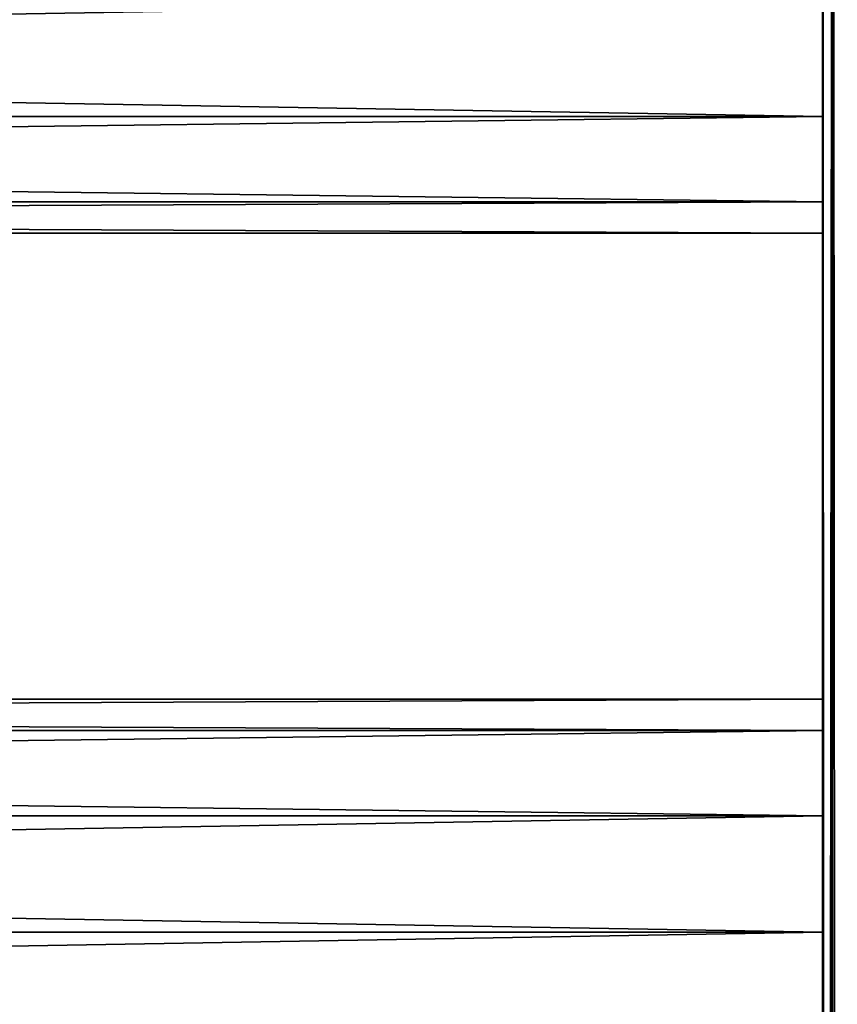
# Model space of a CAD drawing. Extents: x -200 to 200, y -832 to 754.
# Tile 254 of 256: x 122 to 161, y 635 to 681. Entities that reach past the tile are written whole.
import ezdxf

# ---------------------------------------------------------------- set-up
doc = ezdxf.new("R2010")
doc.units = 0
doc.header["$LTSCALE"] = 74.25
for name, color, linetype in [('740', 7, 'CONTINUOUS'), ('742', 7, 'CONTINUOUS'), ('743', 7, 'CONTINUOUS'), ('789', 7, 'CONTINUOUS'), ('792', 7, 'CONTINUOUS'), ('793', 7, 'CONTINUOUS')]:
    doc.layers.add(name, color=color, linetype=linetype)

msp = doc.modelspace()

# ---------------------------------------------------------------- linework, layer by layer
at = {"layer": '740', "color": 7, "linetype": 'CONTINUOUS'}
for points in [[(160, 682, 11), (-160, 682, 11), (-160, 676.5, 9.526), (160, 682, 11)], [(160, 682, -11), (160, 676.5, -9.526), (-160, 682, -11), (160, 682, -11)], [(-160, 682, -11), (160, 676.5, -9.526), (-160, 676.5, -9.526), (-160, 682, -11)], [(160, 676.5, 9.526), (160, 682, 11), (-160, 676.5, 9.526), (160, 676.5, 9.526)], [(160, 676.5, 9.526), (-160, 676.5, 9.526), (-160, 672.474, 5.5), (160, 676.5, 9.526)], [(160, 676.5, -9.526), (160, 672.474, -5.5), (-160, 676.5, -9.526), (160, 676.5, -9.526)], [(160, 672.474, 5.5), (160, 676.5, 9.526), (-160, 672.474, 5.5), (160, 672.474, 5.5)], [(160, 672.474, -5.5), (-160, 672.474, -5.5), (-160, 676.5, -9.526), (160, 672.474, -5.5)], [(160, 672.474, -5.5), (160, 671), (-160, 672.474, -5.5), (160, 672.474, -5.5)], [(160, 672.474, 5.5), (-160, 672.474, 5.5), (-160, 671), (160, 672.474, 5.5)], [(160, 671), (-160, 671), (-160, 672.474, -5.5), (160, 671)], [(160, 671), (160, 672.474, 5.5), (-160, 671), (160, 671)]]:
    msp.add_3dface(points, dxfattribs=at)
at = {"layer": '742', "color": 7, "linetype": 'CONTINUOUS'}
for points in [[(160, 638, 11), (-160, 638, 11), (-160, 632.5, 9.526), (160, 638, 11)], [(160, 638, -11), (160, 632.5, -9.526), (-160, 638, -11), (160, 638, -11)], [(-160, 638, -11), (160, 632.5, -9.526), (-160, 632.5, -9.526), (-160, 638, -11)], [(160, 632.5, 9.526), (160, 638, 11), (-160, 632.5, 9.526), (160, 632.5, 9.526)]]:
    msp.add_3dface(points, dxfattribs=at)
at = {"layer": '743', "color": 7, "linetype": 'CONTINUOUS'}
for points in [[(160, 647.526, -5.5), (-160, 647.526, -5.5), (-160, 649), (160, 647.526, -5.5)], [(160, 647.526, 5.5), (160, 649), (-160, 647.526, 5.5), (160, 647.526, 5.5)], [(160, 649), (160, 647.526, -5.5), (-160, 649), (160, 649)], [(160, 649), (-160, 649), (-160, 647.526, 5.5), (160, 649)], [(160, 643.5, -9.526), (-160, 643.5, -9.526), (-160, 647.526, -5.5), (160, 643.5, -9.526)], [(160, 643.5, 9.526), (160, 647.526, 5.5), (-160, 643.5, 9.526), (160, 643.5, 9.526)], [(160, 647.526, 5.5), (-160, 647.526, 5.5), (-160, 643.5, 9.526), (160, 647.526, 5.5)], [(160, 647.526, -5.5), (160, 643.5, -9.526), (-160, 647.526, -5.5), (160, 647.526, -5.5)], [(160, 638, 11), (160, 643.5, 9.526), (-160, 638, 11), (160, 638, 11)], [(160, 643.5, 9.526), (-160, 643.5, 9.526), (-160, 638, 11), (160, 643.5, 9.526)], [(160, 638, -11), (-160, 638, -11), (-160, 643.5, -9.526), (160, 638, -11)], [(160, 643.5, -9.526), (160, 638, -11), (-160, 643.5, -9.526), (160, 643.5, -9.526)]]:
    msp.add_3dface(points, dxfattribs=at)
at = {"layer": '789', "color": 7, "linetype": 'CONTINUOUS'}
for points in [[(160, 747.2, 11.5), (160, 330, 11), (160, -66, 11.5), (160, 747.2, 11.5)], [(160, 638, -11), (160, 747.2, -11.5), (160, 594, -11), (160, 638, -11)], [(160, 682, -11), (160, 747.2, -11.5), (160, 638, -11), (160, 682, -11)], [(160, 594, -11), (160, 747.2, -11.5), (160, 462, -11), (160, 594, -11)], [(160, 462, -11), (160, 747.2, -11.5), (160, 418, -11), (160, 462, -11)], [(160, 418, -11), (160, 747.2, -11.5), (160, 374, -11), (160, 418, -11)], [(160, 747.2, -11.5), (160, 154, -11.5), (160, 374, -11), (160, 747.2, -11.5)], [(160, 330, 11), (160, 747.2, 11.5), (160, 374, 11), (160, 330, 11)], [(160, 747.2, 11.5), (160, 638, 11), (160, 594, 11), (160, 747.2, 11.5)], [(160, 747.2, 11.5), (160, 682, 11), (160, 638, 11), (160, 747.2, 11.5)], [(160, 462, 11), (160, 747.2, 11.5), (160, 594, 11), (160, 462, 11)], [(160, 418, 11), (160, 747.2, 11.5), (160, 462, 11), (160, 418, 11)], [(160, 374, 11), (160, 747.2, 11.5), (160, 418, 11), (160, 374, 11)], [(160, 676.5, -9.526), (160, 682, -11), (160, 638, -11), (160, 676.5, -9.526)], [(160, 643.5, 9.526), (160, 682, 11), (160, 647.526, 5.5), (160, 643.5, 9.526)], [(160, 638, 11), (160, 682, 11), (160, 643.5, 9.526), (160, 638, 11)], [(160, 682, 11), (160, 676.5, 9.526), (160, 647.526, 5.5), (160, 682, 11)], [(160, 672.474, -5.5), (160, 676.5, -9.526), (160, 638, -11), (160, 672.474, -5.5)], [(160, 647.526, 5.5), (160, 676.5, 9.526), (160, 649), (160, 647.526, 5.5)], [(160, 676.5, 9.526), (160, 672.474, 5.5), (160, 649), (160, 676.5, 9.526)], [(160, 672.474, 5.5), (160, 671), (160, 649), (160, 672.474, 5.5)], [(160, 672.474, -5.5), (160, 638, -11), (160, 643.5, -9.526), (160, 672.474, -5.5)], [(160, 671), (160, 672.474, -5.5), (160, 643.5, -9.526), (160, 671)], [(160, 649), (160, 671), (160, 647.526, -5.5), (160, 649)], [(160, 647.526, -5.5), (160, 671), (160, 643.5, -9.526), (160, 647.526, -5.5)], [(160, 632.5, -9.526), (160, 638, -11), (160, 594, -11), (160, 632.5, -9.526)], [(160, 638, 11), (160, 632.5, 9.526), (160, 603.526, 5.5), (160, 638, 11)], [(160, 594, 11), (160, 638, 11), (160, 599.5, 9.526), (160, 594, 11)], [(160, 599.5, 9.526), (160, 638, 11), (160, 603.526, 5.5), (160, 599.5, 9.526)]]:
    msp.add_3dface(points, dxfattribs=at)
at = {"layer": '792', "color": 7, "linetype": 'CONTINUOUS'}
for points in [[(160, 747.2, 11.5), (160.469, -747.2, 13.25), (160.469, 747.2, 13.25), (160, 747.2, 11.5)], [(160, 747.2, 11.5), (160, -66, 11.5), (160.469, -747.2, 13.25), (160, 747.2, 11.5)], [(160.469, -747.2, 13.25), (161.75, -747.2, 14.531), (160.469, 747.2, 13.25), (160.469, -747.2, 13.25)], [(160.469, 747.2, 13.25), (161.75, -747.2, 14.531), (161.75, 747.2, 14.531), (160.469, 747.2, 13.25)]]:
    msp.add_3dface(points, dxfattribs=at)
at = {"layer": '793', "color": 7, "linetype": 'CONTINUOUS'}
for points in [[(160, 747.2, -11.5), (160.469, 747.2, -13.25), (160, 154, -11.5), (160, 747.2, -11.5)], [(160.469, -747.2, -13.25), (160, -747.2, -11.5), (160.469, 747.2, -13.25), (160.469, -747.2, -13.25)], [(160, -747.2, -11.5), (160, 154, -11.5), (160.469, 747.2, -13.25), (160, -747.2, -11.5)], [(161.75, -747.2, -14.531), (160.469, -747.2, -13.25), (161.75, 747.2, -14.531), (161.75, -747.2, -14.531)], [(161.75, 747.2, -14.531), (160.469, -747.2, -13.25), (160.469, 747.2, -13.25), (161.75, 747.2, -14.531)]]:
    msp.add_3dface(points, dxfattribs=at)

doc.saveas('drawing.dxf')
